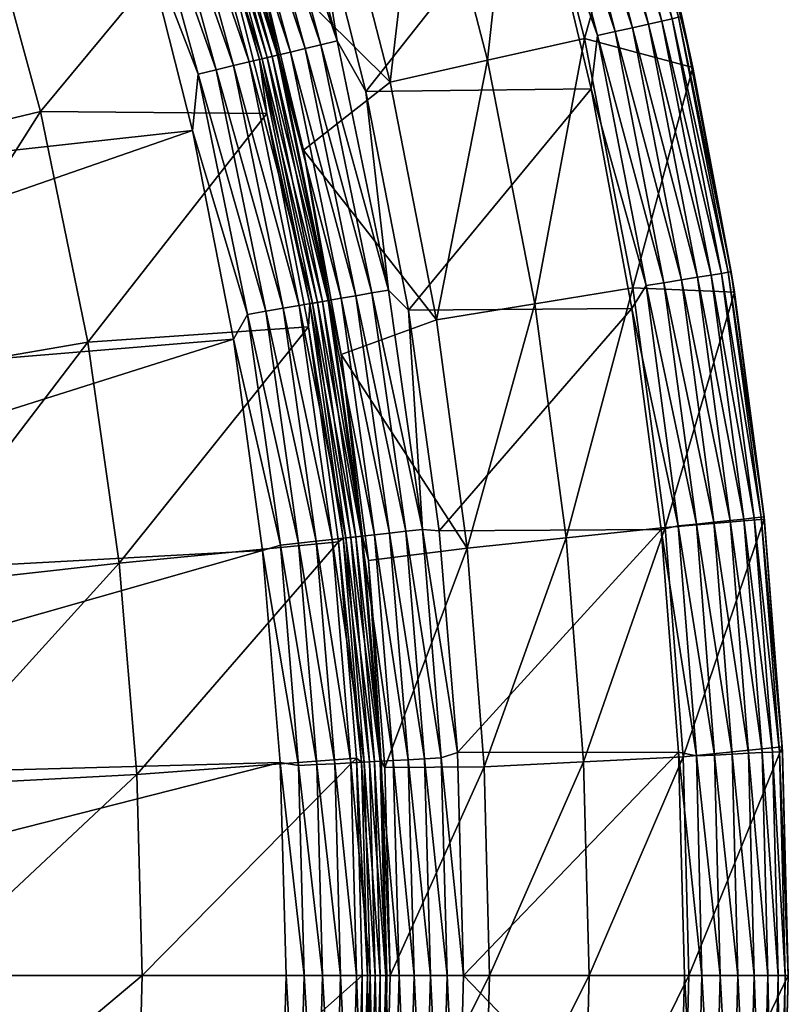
# Model space of a CAD drawing. Header units: inches. Extents: x -210 to 210, y -210 to 210.
# Tile 50 of 52: x 173 to 210, y -1 to 46. Entities that reach past the tile are written whole.
import ezdxf

# ---------------------------------------------------------------- set-up
doc = ezdxf.new("R2010")
doc.units = ezdxf.units.IN
doc.header["$MEASUREMENT"] = 0
doc.layers.add('Layer 1', color=7, linetype='Continuous')

# ---------------------------------------------------------------- blocks, each defined once
blk = doc.blocks.new('Bucket 42 H-22')
at = {"color": 253, "true_color": 0xa4adb2}
mesh = blk.add_polyface(dxfattribs=at)
corners = [(186.623, 52.755, 220), (184.482, 57.217, 219.937), (183.429, 62.959, 220), (183.716, 56.979, 219.739), (187.878, 44.827, 219.937), (182.97, 56.748, 219.401), (187.097, 44.641, 219.739), (186.338, 44.459, 219.401), (182.28, 56.534, 218.927), (196.854, 71.711, 215.396), (195.587, 75.06, 214.547), (199.246, 64.728, 214.547), (191.467, 85.056, 215.396), (195.933, 71.376, 217.995), (200.67, 58.529, 217.166), (200.188, 58.388, 217.995), (201.129, 58.663, 215.396), (202.364, 54.208, 214.547), (191.328, 84.994, 216.283), (196.712, 71.659, 216.283), (200.983, 58.62, 216.283), (204.399, 45.99, 215.396), (196.405, 71.548, 217.166), (191.03, 84.861, 217.166), (204.251, 45.957, 216.283), (203.933, 45.885, 217.166), (190.571, 84.658, 217.995), (195.314, 71.15, 218.717), (203.443, 45.775, 217.995), (199.555, 58.203, 218.717), (189.969, 84.39, 218.717), (194.582, 70.883, 219.292), (198.807, 57.985, 219.292), (202.8, 45.63, 218.717), (189.257, 84.074, 219.292), (193.783, 70.592, 219.697), (197.991, 57.747, 219.697), (202.039, 45.459, 219.292), (188.48, 83.728, 219.697), (192.965, 70.294, 219.928), (187.684, 83.375, 219.928), (197.155, 57.504, 219.928), (201.21, 45.272, 219.697), (190.949, 73.295, 220), (194.525, 63.197, 220), (197.563, 52.934, 220), (192.365, 70.076, 162.047), (187.101, 83.116, 162.047), (196.542, 57.325, 162.047), (195.082, 43.893, 109.547), (191.96, 55.988, 109.547), (187.881, 68.442, 109.547), (182.739, 81.178, 109.547), (187.379, 54.652, 57.047), (183.396, 66.809, 57.047), (181.104, 58.838, 4.547), (183.933, 49.281, 4.547), (186.852, 83.186, 220), (179.684, 72.961, 220)]
mesh.append_faces([[corners[k] for k in face] for face in [(0, 1, 2), (3, 1, 4), (5, 3, 6), (7, 8, 5), (9, 10, 11), (9, 12, 10), (13, 14, 15), (16, 11, 17), (11, 16, 9), (18, 9, 19), (19, 16, 20), (17, 21, 16), (16, 19, 9), (16, 21, 20), (19, 22, 23), (20, 14, 22), (20, 22, 19), (14, 20, 24), (13, 22, 14), (15, 14, 25), (22, 13, 26), (27, 13, 15), (28, 29, 15), (13, 27, 30), (27, 15, 29), (31, 27, 29), (32, 29, 33), (27, 31, 34), (29, 32, 31), (35, 31, 32), (36, 32, 37), (35, 38, 31), (32, 36, 35), (35, 39, 40), (36, 41, 39), (39, 35, 36), (41, 36, 42), (39, 43, 40), (39, 44, 43), (41, 45, 44), (39, 41, 44), (10, 46, 11), (46, 10, 47), (48, 11, 46), (48, 17, 11), (49, 48, 50), (50, 46, 51), (46, 50, 48), (51, 47, 52), (47, 51, 46), (53, 51, 54), (53, 50, 51), (52, 54, 51), (53, 55, 56), (53, 54, 55), (57, 43, 58), (0, 44, 45), (2, 43, 44), (44, 0, 2), (43, 2, 58)]], dxfattribs={"color": 253})
mesh = blk.add_polyface(dxfattribs=at)
corners = [(182.97, 56.748, 219.401), (178.556, 69.398, 219.401), (183.716, 56.979, 219.739), (179.284, 69.681, 219.739), (184.482, 57.217, 219.937), (177.883, 69.137, 218.927), (182.28, 56.534, 218.927), (181.679, 56.348, 218.335), (185.635, 44.292, 218.927), (177.296, 68.909, 218.335), (181.19, 56.196, 217.655), (185.023, 44.146, 218.335), (176.819, 68.723, 217.655), (184.525, 44.027, 217.655), (180.828, 56.084, 216.921), (176.466, 68.586, 216.921), (184.156, 43.939, 216.921), (181.953, 51.45, 216.167), (178.846, 61.388, 216.167), (184.509, 41.347, 216.167), (177.937, 55.187, 0.075), (175.384, 60.193), (178.436, 50.441), (173.645, 67.489, 0.075), (182.07, 43.441, 0.315), (178.78, 55.449, 0.315), (180.946, 40.535), (181.212, 43.237, 0.075), (185.291, 31.999, 0.729), (182.899, 43.639, 0.729), (183.581, 31.704, 0.075), (184.451, 31.854, 0.315), (181.104, 58.838, 4.547), (177.337, 68.924, 3.693), (181.721, 56.361, 3.693), (179.594, 55.701, 0.729), (174.467, 67.809, 0.315), (183.651, 43.818, 1.308), (180.331, 55.93, 1.308), (175.261, 68.118, 0.729), (184.279, 43.968, 2.025), (180.949, 56.121, 2.025), (175.981, 68.398, 1.308), (176.584, 68.632, 2.025), (181.416, 56.266, 2.836), (184.755, 44.082, 2.836), (177.04, 68.809, 2.836), (185.065, 44.156, 3.693), (183.933, 49.281, 4.547), (171.802, 69.758), (134.831, 53.373), (137.911, 44.808), (140.449, 36.06), (170.513, 52.885, 172.208), (166.4, 64.674, 172.208), (173.652, 41.433, 172.208), (175.922, 30.381, 172.208), (163.386, 38.983, 128.249), (160.433, 49.758, 128.249), (156.563, 60.85, 128.249), (153.121, 36.534, 84.29), (150.353, 46.632, 84.29), (146.726, 57.027, 84.29)]
mesh.append_faces([[corners[k] for k in face] for face in [(0, 1, 2), (3, 4, 2), (5, 0, 6), (7, 6, 8), (6, 7, 9), (10, 7, 11), (10, 12, 7), (11, 13, 10), (10, 14, 15), (13, 16, 14), (14, 10, 13), (14, 17, 18), (16, 19, 17), (14, 16, 17), (20, 21, 22), (20, 23, 21), (24, 25, 20), (26, 27, 22), (20, 22, 27), (28, 29, 24), (30, 27, 26), (27, 31, 24), (32, 33, 34), (20, 25, 23), (20, 27, 24), (25, 29, 35), (25, 35, 36), (24, 29, 25), (35, 37, 38), (38, 39, 35), (37, 35, 29), (40, 41, 38), (42, 38, 41), (37, 40, 38), (43, 41, 44), (41, 40, 45), (41, 45, 44), (34, 46, 44), (47, 44, 45), (47, 34, 44), (34, 48, 32), (34, 47, 48), (49, 50, 21), (51, 22, 21), (26, 22, 52), (52, 22, 51), (51, 21, 50), (53, 18, 17), (53, 54, 18), (19, 55, 17), (55, 19, 56), (53, 17, 55), (53, 57, 58), (55, 57, 53), (54, 58, 59), (58, 54, 53), (58, 60, 61), (57, 60, 58), (59, 61, 62), (58, 61, 59)]], dxfattribs={"color": 253})
mesh = blk.add_polyface(dxfattribs=at)
corners = [(189.247, 42.396, 220), (187.878, 44.827, 219.937), (186.623, 52.755, 220), (184.482, 57.217, 219.937), (186.338, 44.459, 219.401), (187.097, 44.641, 219.739), (189.543, 32.734, 219.739), (185.023, 44.146, 218.335), (185.635, 44.292, 218.927), (188.062, 32.478, 218.927), (183.716, 56.979, 219.739), (190.334, 32.87, 219.937), (182.97, 56.748, 219.401), (188.774, 32.601, 219.401), (182.28, 56.534, 218.927), (181.679, 56.348, 218.335), (184.525, 44.027, 217.655), (187.442, 32.371, 218.335), (184.156, 43.939, 216.921), (186.938, 32.284, 217.655), (186.564, 32.219, 216.921), (184.509, 41.347, 216.167), (182.899, 43.639, 0.729), (186.052, 32.131, 1.308), (183.651, 43.818, 1.308), (186.689, 32.241, 2.025), (184.279, 43.968, 2.025), (187.171, 32.324, 2.836), (184.755, 44.082, 2.836), (187.485, 32.378, 3.693), (185.065, 44.156, 3.693), (186.257, 39.59, 4.547), (183.933, 49.281, 4.547), (204.399, 45.99, 215.396), (202.364, 54.208, 214.547), (204.926, 43.544, 214.547), (200.983, 58.62, 216.283), (204.251, 45.957, 216.283), (203.443, 45.775, 217.995), (203.933, 45.885, 217.166), (206.301, 33.676, 217.166), (206.772, 33.753, 215.396), (206.623, 33.728, 216.283), (200.67, 58.529, 217.166), (200.188, 58.388, 217.995), (205.805, 33.595, 217.995), (202.8, 45.63, 218.717), (199.555, 58.203, 218.717), (205.154, 33.488, 218.717), (202.039, 45.459, 219.292), (198.807, 57.985, 219.292), (204.385, 33.363, 219.292), (201.21, 45.272, 219.697), (197.991, 57.747, 219.697), (203.546, 33.226, 219.697), (200.361, 45.081, 219.928), (197.155, 57.504, 219.928), (202.687, 33.086, 219.928), (200.06, 42.523, 220), (197.563, 52.934, 220), (196.542, 57.325, 162.047), (199.738, 44.941, 162.047), (202.057, 32.983, 162.047), (197.347, 32.214, 109.547), (195.082, 43.893, 109.547), (192.637, 31.445, 57.047), (190.425, 42.846, 57.047), (191.96, 55.988, 109.547), (187.379, 54.652, 57.047), (191.295, 31.916, 220)]
mesh.append_faces([[corners[k] for k in face] for face in [(0, 1, 2), (1, 3, 2), (4, 5, 6), (7, 8, 9), (10, 1, 5), (0, 11, 1), (11, 5, 1), (4, 12, 5), (13, 8, 4), (14, 4, 8), (7, 15, 8), (16, 7, 17), (18, 16, 19), (18, 20, 21), (22, 23, 24), (24, 25, 26), (26, 27, 28), (29, 30, 28), (30, 31, 32), (30, 29, 31), (33, 34, 35), (36, 33, 37), (38, 39, 40), (35, 41, 33), (42, 37, 41), (37, 39, 43), (41, 37, 33), (42, 40, 39), (42, 39, 37), (38, 44, 39), (40, 45, 38), (45, 46, 38), (47, 38, 46), (45, 48, 46), (48, 49, 46), (49, 50, 46), (51, 49, 48), (52, 49, 51), (49, 52, 53), (51, 54, 52), (52, 55, 56), (54, 57, 55), (55, 52, 54), (55, 58, 59), (56, 55, 59), (55, 57, 58), (34, 60, 61), (61, 62, 35), (35, 34, 61), (63, 61, 64), (64, 61, 60), (65, 64, 66), (66, 67, 68), (66, 64, 67), (66, 31, 65), (66, 32, 31), (68, 32, 66), (58, 0, 59), (58, 69, 0), (59, 0, 2)]], dxfattribs={"color": 253})
mesh = blk.add_polyface(dxfattribs=at)
corners = [(191.963, 21.395, 219.937), (192.76, 21.325, 220), (193.642, 10.686, 220), (191.295, 31.916, 220), (190.334, 32.87, 219.937), (189.247, 42.396, 220), (189.543, 32.734, 219.739), (192.869, 10.433, 219.937), (191.165, 21.306, 219.739), (190.389, 21.22, 219.401), (192.068, 10.39, 219.739), (188.774, 32.601, 219.401), (189.672, 21.14, 218.927), (191.288, 10.347, 219.401), (206.923, 32.768, 214.547), (208.352, 21.89, 214.547), (208.352, 21.993, 215.396), (204.926, 43.544, 214.547), (206.772, 33.753, 215.396), (205.101, 21.65, 219.697), (203.546, 33.226, 219.697), (205.946, 21.739, 219.292), (208.201, 21.977, 216.283), (206.301, 33.676, 217.166), (206.623, 33.728, 216.283), (206.721, 21.821, 218.717), (207.596, 10.653, 218.717), (205.805, 33.595, 217.995), (207.876, 21.942, 217.166), (209.212, 10.967, 214.547), (204.385, 33.363, 219.292), (209.234, 10.737, 215.396), (209.082, 10.729, 216.283), (205.154, 33.488, 218.717), (207.377, 21.89, 217.995), (208.756, 10.713, 217.166), (208.255, 10.687, 217.995), (206.818, 10.613, 219.292), (204.235, 21.558, 219.928), (202.687, 33.086, 219.928), (205.1, 10.525, 219.928), (203.408, 21.382, 220), (205.969, 10.569, 219.697), (202.009, 31.991, 220), (200.06, 42.523, 220), (203.6, 21.491, 162.047), (202.057, 32.983, 162.047), (204.463, 10.492, 162.047), (194.93, 10.003, 57.047), (198.854, 20.99, 109.547), (194.108, 20.489, 57.047), (189.374, 19.907, 4.547), (190.157, 9.97, 4.547), (197.347, 32.214, 109.547), (199.696, 10.248, 109.547), (199.738, 44.941, 162.047), (192.637, 31.445, 57.047), (195.082, 43.893, 109.547), (188.071, 29.784, 4.547)]
mesh.append_faces([[corners[k] for k in face] for face in [(0, 1, 2), (3, 1, 0), (4, 5, 3), (4, 3, 0), (4, 0, 6), (0, 7, 8), (0, 8, 6), (9, 8, 10), (8, 9, 11), (12, 9, 13), (14, 15, 16), (17, 14, 18), (14, 16, 18), (19, 20, 21), (22, 23, 24), (21, 25, 26), (27, 23, 28), (29, 16, 15), (20, 30, 21), (18, 16, 24), (16, 31, 22), (16, 29, 31), (16, 22, 24), (22, 32, 28), (22, 31, 32), (22, 28, 23), (33, 27, 34), (34, 28, 35), (28, 34, 27), (34, 36, 25), (34, 25, 33), (30, 33, 25), (21, 30, 25), (21, 37, 19), (19, 38, 39), (39, 20, 19), (40, 41, 38), (42, 38, 19), (39, 43, 44), (38, 41, 43), (39, 38, 43), (45, 14, 46), (17, 46, 14), (15, 45, 47), (45, 15, 14), (48, 49, 50), (51, 52, 50), (49, 46, 53), (49, 54, 45), (53, 46, 55), (53, 56, 50), (46, 49, 45), (50, 49, 53), (56, 53, 57), (50, 58, 51), (56, 58, 50), (1, 43, 41), (44, 43, 3), (41, 2, 1), (43, 1, 3)]], dxfattribs={"color": 253})
mesh = blk.add_polyface(dxfattribs=at)
corners = [(189.543, 32.734, 219.739), (191.165, 21.306, 219.739), (188.774, 32.601, 219.401), (190.568, 10.308, 218.927), (189.046, 21.07, 218.335), (189.672, 21.14, 218.927), (188.16, 20.971, 216.921), (189.428, 10.247, 217.655), (189.049, 10.226, 216.921), (186.938, 32.284, 217.655), (188.538, 21.013, 217.655), (189.705, 0, 217.655), (189.08, 0, 216.167), (188.798, 10.42, 216.167), (189.325, 0, 216.921), (190.334, 32.87, 219.937), (187.097, 44.641, 219.739), (188.062, 32.478, 218.927), (190.389, 21.22, 219.401), (186.338, 44.459, 219.401), (185.635, 44.292, 218.927), (189.939, 10.274, 218.335), (187.442, 32.371, 218.335), (185.023, 44.146, 218.335), (186.564, 32.219, 216.921), (187.935, 20.804, 216.167), (190.217, 0, 218.335), (186.504, 31.117, 216.167), (189.664, 10.26, 2.836), (188.286, 20.985, 2.025), (189.176, 10.233, 2.025), (187.171, 32.324, 2.836), (186.689, 32.241, 2.025), (188.773, 21.04, 2.836), (187.644, 20.914, 1.308), (188.53, 10.198, 1.308), (186.027, 10.063, 0.075), (186.299, 0, 0.075), (187.181, 0, 0.315), (186.908, 10.111, 0.315), (187.759, 10.157, 0.729), (186.029, 20.734, 0.315), (188.033, 0, 0.729), (186.876, 20.828, 0.729), (188.806, 0, 1.308), (186.052, 32.131, 1.308), (189.452, 0, 2.025), (185.291, 31.999, 0.729), (189.941, 0, 2.836), (189.089, 21.075, 3.693), (187.485, 32.378, 3.693), (189.982, 10.277, 3.693), (188.071, 29.784, 4.547), (186.257, 39.59, 4.547), (189.374, 19.907, 4.547), (190.157, 9.97, 4.547), (192.637, 31.445, 57.047)]
mesh.append_faces([[corners[k] for k in face] for face in [(0, 1, 2), (3, 4, 5), (6, 7, 8), (9, 4, 10), (11, 8, 7), (12, 13, 14), (15, 0, 16), (17, 2, 18), (0, 2, 19), (18, 5, 17), (2, 17, 20), (10, 4, 21), (22, 17, 5), (5, 4, 22), (23, 17, 22), (9, 22, 4), (6, 10, 7), (10, 6, 24), (24, 9, 10), (8, 25, 6), (11, 7, 26), (7, 10, 21), (6, 25, 27), (24, 6, 27), (8, 13, 25), (8, 14, 13), (14, 8, 11), (28, 29, 30), (31, 32, 33), (34, 35, 30), (36, 37, 38), (39, 40, 41), (38, 42, 39), (40, 43, 41), (39, 36, 38), (40, 35, 43), (42, 44, 40), (35, 34, 43), (40, 39, 42), (45, 29, 32), (44, 46, 35), (43, 34, 47), (30, 29, 34), (35, 40, 44), (29, 33, 32), (46, 30, 35), (34, 29, 45), (33, 29, 28), (30, 46, 48), (49, 31, 33), (49, 50, 31), (51, 33, 28), (49, 33, 51), (28, 30, 48), (50, 52, 53), (49, 54, 52), (50, 49, 52), (51, 55, 54), (49, 51, 54), (56, 53, 52)]], dxfattribs={"color": 253})
mesh = blk.add_polyface(dxfattribs=at)
corners = [(187.442, 32.371, 218.335), (186.938, 32.284, 217.655), (184.525, 44.027, 217.655), (186.564, 32.219, 216.921), (184.156, 43.939, 216.921), (186.504, 31.117, 216.167), (184.509, 41.347, 216.167), (186.299, 0, 0.075), (185.147, 10.218), (185.434, 0), (183.581, 31.704, 0.075), (182.902, 30.513), (185.152, 20.636, 0.075), (184.303, 20.389), (186.027, 10.063, 0.075), (180.946, 40.535), (184.279, 43.968, 2.025), (186.689, 32.241, 2.025), (187.171, 32.324, 2.836), (187.644, 20.914, 1.308), (186.052, 32.131, 1.308), (185.291, 31.999, 0.729), (186.029, 20.734, 0.315), (184.451, 31.854, 0.315), (186.908, 10.111, 0.315), (181.212, 43.237, 0.075), (186.876, 20.828, 0.729), (182.07, 43.441, 0.315), (182.899, 43.639, 0.729), (183.651, 43.818, 1.308), (187.485, 32.378, 3.693), (184.755, 44.082, 2.836), (142.435, 27.166), (145, 0), (144.72, 9.11), (143.861, 18.178), (140.449, 36.06), (178.526, 0, 172.208), (178.266, 9.643, 172.208), (188.798, 10.42, 216.167), (175.922, 30.381, 172.208), (177.428, 19.775, 172.208), (187.935, 20.804, 216.167), (167.973, 0, 128.249), (167.727, 9.073, 128.249), (156.45, 17.437, 84.29), (166.939, 18.606, 128.249), (157.189, 8.503, 84.29), (146.637, 8.095, 40.331), (146.865, 0, 40.331), (189.08, 0, 216.167), (157.419, 0, 84.29), (165.522, 28.585, 128.249), (173.652, 41.433, 172.208), (163.386, 38.983, 128.249), (145.968, 16.148, 40.331), (155.123, 26.789, 84.29), (153.121, 36.534, 84.29), (144.858, 24.16, 40.331), (143.31, 32.103, 40.331)]
mesh.append_faces([[corners[k] for k in face] for face in [(0, 1, 2), (1, 3, 4), (3, 5, 6), (7, 8, 9), (10, 11, 12), (13, 14, 12), (13, 8, 14), (15, 11, 10), (16, 17, 18), (19, 20, 21), (10, 22, 23), (14, 24, 12), (25, 10, 23), (13, 12, 11), (24, 22, 12), (14, 8, 7), (23, 26, 21), (27, 23, 21), (12, 22, 10), (28, 21, 20), (22, 26, 23), (20, 17, 29), (30, 31, 18), (32, 11, 15), (33, 8, 34), (13, 11, 35), (34, 13, 35), (9, 8, 33), (8, 13, 34), (35, 11, 32), (32, 15, 36), (37, 38, 39), (40, 6, 5), (40, 5, 41), (41, 42, 38), (38, 43, 44), (45, 46, 47), (48, 45, 47), (44, 47, 46), (49, 48, 47), (37, 43, 38), (50, 37, 39), (38, 42, 39), (44, 43, 51), (40, 46, 52), (41, 5, 42), (44, 46, 41), (53, 52, 54), (40, 52, 53), (41, 38, 44), (48, 55, 45), (56, 52, 45), (46, 40, 41), (46, 45, 52), (54, 56, 57), (52, 56, 54), (51, 47, 44), (47, 51, 49), (58, 56, 45), (59, 57, 56)]], dxfattribs={"color": 253})
mesh = blk.add_polyface(dxfattribs=at)
corners = [(193.642, 10.686, 220), (193.942, 0, 220), (192.869, 10.433, 219.937), (193.151, 0, 219.937), (192.068, 10.39, 219.739), (191.963, 21.395, 219.937), (192.349, 0, 219.739), (191.288, 10.347, 219.401), (191.165, 21.306, 219.739), (191.568, 0, 219.401), (190.568, 10.308, 218.927), (190.389, 21.22, 219.401), (190.846, 0, 218.927), (189.939, 10.274, 218.335), (189.672, 21.14, 218.927), (190.217, 0, 218.335), (189.428, 10.247, 217.655), (189.046, 21.07, 218.335), (190.26, 0, 3.693), (189.982, 10.277, 3.693), (189.664, 10.26, 2.836), (190.413, 0, 4.547), (189.941, 0, 2.836), (190.157, 9.97, 4.547), (209.212, 10.967, 214.547), (209.504, 0, 214.547), (209.234, 10.737, 215.396), (205.1, 10.525, 219.928), (204.235, 21.558, 219.928), (205.969, 10.569, 219.697), (204.249, 10.708, 220), (205.37, 0, 219.928), (204.525, 0, 220), (206.24, 0, 219.697), (207.09, 0, 219.292), (209.082, 10.729, 216.283), (209.509, 0, 215.396), (208.756, 10.713, 217.166), (209.357, 0, 216.283), (207.876, 21.942, 217.166), (208.255, 10.687, 217.995), (209.031, 0, 217.166), (208.529, 0, 217.995), (207.596, 10.653, 218.717), (207.377, 21.89, 217.995), (207.87, 0, 218.717), (206.721, 21.821, 218.717), (206.818, 10.613, 219.292), (205.101, 21.65, 219.697), (205.946, 21.739, 219.292), (203.408, 21.382, 220), (204.732, 0, 162.047), (204.463, 10.492, 162.047), (199.959, 0, 109.547), (208.352, 21.89, 214.547), (194.93, 10.003, 57.047), (199.696, 10.248, 109.547), (195.186, 0, 57.047), (198.854, 20.99, 109.547), (203.6, 21.491, 162.047), (194.108, 20.489, 57.047)]
mesh.append_faces([[corners[k] for k in face] for face in [(0, 1, 2), (3, 4, 2), (3, 2, 1), (2, 5, 0), (6, 7, 4), (6, 4, 3), (4, 8, 2), (9, 10, 7), (9, 7, 6), (7, 11, 4), (12, 13, 10), (12, 10, 9), (10, 14, 7), (15, 16, 13), (15, 13, 12), (13, 17, 10), (18, 19, 20), (19, 18, 21), (22, 18, 20), (21, 23, 19), (24, 25, 26), (27, 28, 29), (30, 31, 32), (33, 29, 34), (35, 26, 36), (25, 36, 26), (37, 35, 38), (36, 38, 35), (39, 35, 37), (40, 37, 41), (38, 41, 37), (42, 43, 40), (42, 40, 41), (40, 44, 37), (45, 43, 42), (43, 46, 40), (47, 43, 45), (29, 48, 47), (34, 29, 47), (34, 47, 45), (47, 49, 43), (27, 29, 33), (27, 30, 50), (27, 31, 30), (31, 27, 33), (51, 52, 53), (24, 54, 52), (24, 52, 51), (51, 25, 24), (21, 55, 23), (56, 57, 53), (55, 56, 58), (52, 56, 53), (56, 52, 59), (23, 55, 60), (55, 57, 56), (57, 55, 21), (0, 50, 30), (1, 30, 32), (30, 1, 0)]], dxfattribs={"color": 253})
mesh = blk.add_polyface(dxfattribs=at)
corners = [(139.451, 0, 13.269), (139.161, -8.987, 13.269), (139.869, 0, 11.614), (139.578, -9.014, 11.614), (140, 0, 10), (139.707, -9.162, 10), (138.723, 0, 14.89), (138.434, -8.941, 14.89), (138.216, -18.511, 13.269), (138.631, -18.567, 11.614), (146.865, 0, 40.331), (146.637, -8.095, 40.331), (145.883, 0, 37.316), (144.674, -18.746, 37.316), (145.598, -9.109, 37.316), (145.968, -16.148, 40.331), (142.04, -8.886, 31.659), (139.527, -8.729, 29.294), (139.8, 0, 29.294), (144.083, -9.014, 34.379), (142.318, 0, 31.659), (143.168, -18.55, 34.379), (136.912, 0, 27.397), (141.138, -18.287, 31.659), (144.365, 0, 34.379), (138.901, -17.551, 5), (139.73, -8.796, 5), (140, 0, 5), (167.973, 0, 128.249), (167.727, -9.073, 128.249), (157.189, -8.503, 84.29), (156.45, -17.437, 84.29), (157.419, 0, 84.29), (144.699, -9.318), (185.149, -10.246), (145, 0), (142.998, -18.528, 0.066), (143.912, -9.003, 0.066), (143.086, -8.952, 0.275), (141.527, -8.854, 1.155), (141.155, 0, 1.804), (140.879, -8.814, 1.804), (142.277, -8.901, 0.639), (142.177, -18.422, 0.275), (143.807, -18.559), (144.193, 0, 0.066), (140.066, 0, 4.193), (140.001, -8.759, 3.365), (140.275, 0, 3.365), (139.792, -8.746, 4.193), (138.904, -17.998, 4.193), (141.804, 0, 1.155), (140.639, 0, 2.555), (140.364, -8.781, 2.555), (139.112, -18.025, 3.365), (139.473, -18.072, 2.555), (139.984, -18.138, 1.804), (140.629, -18.221, 1.155), (142.555, 0, 0.639), (141.373, -18.318, 0.639), (143.365, 0, 0.275)]
mesh.append_faces([[corners[k] for k in face] for face in [(0, 1, 2), (3, 4, 2), (4, 3, 5), (0, 6, 7), (1, 8, 3), (7, 1, 0), (3, 9, 5), (1, 3, 2), (10, 11, 12), (13, 14, 15), (16, 17, 18), (12, 11, 14), (13, 19, 14), (20, 16, 18), (16, 19, 21), (17, 22, 18), (23, 17, 16), (19, 20, 24), (19, 16, 20), (24, 12, 14), (19, 24, 14), (15, 14, 11), (25, 26, 5), (4, 26, 27), (26, 4, 5), (28, 29, 30), (30, 29, 31), (32, 11, 10), (15, 30, 31), (11, 30, 15), (32, 30, 11), (30, 32, 28), (33, 34, 35), (36, 37, 38), (39, 40, 41), (42, 43, 38), (37, 44, 33), (33, 35, 45), (46, 47, 48), (46, 27, 49), (26, 50, 49), (51, 39, 42), (26, 49, 27), (40, 52, 41), (49, 47, 46), (47, 53, 48), (49, 54, 47), (48, 53, 52), (51, 40, 39), (53, 47, 55), (56, 41, 53), (52, 53, 41), (41, 57, 39), (51, 42, 58), (39, 59, 42), (58, 38, 60), (42, 38, 58), (37, 45, 60), (38, 37, 60), (37, 33, 45)]], dxfattribs={"color": 253})
mesh = blk.add_polyface(dxfattribs=at)
corners = [(177.428, -19.775, 172.208), (188.788, -10.418, 216.167), (187.927, -20.79, 216.167), (178.266, -9.643, 172.208), (189.08, 0, 216.167), (166.939, -18.606, 128.249), (165.522, -28.585, 128.249), (167.727, -9.073, 128.249), (178.526, 0, 172.208), (167.973, 0, 128.249), (184.306, -20.419), (143.807, -18.559), (182.906, -30.519), (185.149, -10.246), (185.434, 0), (145, 0), (144.699, -9.318), (187.759, -10.157, 0.729), (188.53, -10.198, 1.308), (188.033, 0, 0.729), (188.773, -21.04, 2.836), (189.664, -10.26, 2.836), (189.176, -10.233, 2.025), (189.089, -21.075, 3.693), (189.982, -10.277, 3.693), (189.374, -19.907, 4.547), (190.157, -9.97, 4.547), (190.26, 0, 3.693), (190.413, 0, 4.547), (186.299, 0, 0.075), (186.027, -10.063, 0.075), (189.941, 0, 2.836), (189.452, 0, 2.025), (185.152, -20.636, 0.075), (186.908, -10.111, 0.315), (187.181, 0, 0.315), (188.806, 0, 1.308), (186.029, -20.734, 0.315), (186.876, -20.828, 0.729), (187.644, -20.914, 1.308), (188.286, -20.985, 2.025), (189.939, -10.274, 218.335), (190.217, 0, 218.335), (190.568, -10.308, 218.927), (188.16, -20.971, 216.921), (189.049, -10.226, 216.921), (189.428, -10.247, 217.655), (188.538, -21.013, 217.655), (189.705, 0, 217.655), (189.672, -21.14, 218.927), (190.389, -21.22, 219.401), (189.046, -21.07, 218.335), (189.325, 0, 216.921)]
mesh.append_faces([[corners[k] for k in face] for face in [(0, 1, 2), (3, 4, 1), (5, 0, 6), (3, 0, 5), (7, 8, 3), (3, 8, 4), (0, 3, 1), (7, 9, 8), (5, 7, 3), (10, 11, 12), (13, 14, 15), (16, 10, 13), (17, 18, 19), (20, 21, 22), (23, 24, 21), (24, 23, 25), (24, 26, 27), (26, 28, 27), (29, 14, 30), (21, 31, 32), (13, 30, 14), (33, 30, 13), (34, 35, 29), (17, 19, 35), (10, 33, 13), (30, 34, 29), (35, 34, 17), (36, 22, 32), (33, 37, 30), (30, 37, 34), (34, 37, 38), (34, 38, 17), (19, 18, 36), (17, 38, 39), (17, 39, 18), (18, 22, 36), (18, 39, 40), (18, 40, 22), (21, 20, 23), (22, 21, 32), (27, 31, 24), (40, 20, 22), (31, 21, 24), (24, 25, 26), (41, 42, 43), (1, 44, 2), (1, 45, 44), (45, 46, 47), (45, 1, 4), (41, 48, 42), (49, 43, 50), (49, 51, 41), (43, 49, 41), (46, 52, 48), (51, 47, 46), (46, 41, 51), (41, 46, 48), (44, 45, 47), (45, 52, 46), (52, 45, 4)]], dxfattribs={"color": 253})
mesh = blk.add_polyface(dxfattribs=at)
corners = [(193.644, -10.715, 220), (193.942, 0, 220), (204.241, -10.735, 220), (203.402, -21.401, 220), (204.525, 0, 220), (209.504, 0, 214.547), (204.463, -10.492, 162.047), (209.212, -10.967, 214.547), (199.696, -10.248, 109.547), (199.959, 0, 109.547), (194.93, -10.003, 57.047), (194.108, -20.489, 57.047), (190.413, 0, 4.547), (190.157, -9.97, 4.547), (195.186, 0, 57.047), (203.6, -21.491, 162.047), (198.854, -20.99, 109.547), (204.732, 0, 162.047), (189.374, -19.907, 4.547), (205.969, -10.569, 219.697), (206.24, 0, 219.697), (206.818, -10.613, 219.292), (205.101, -21.65, 219.697), (205.1, -10.525, 219.928), (207.09, 0, 219.292), (207.596, -10.653, 218.717), (207.87, 0, 218.717), (208.255, -10.687, 217.995), (209.234, -10.737, 215.396), (209.509, 0, 215.396), (208.352, -21.89, 214.547), (209.357, 0, 216.283), (208.529, 0, 217.995), (209.031, 0, 217.166), (208.756, -10.713, 217.166), (209.082, -10.729, 216.283), (208.352, -21.993, 215.396), (208.201, -21.977, 216.283), (205.37, 0, 219.928), (207.876, -21.942, 217.166), (207.377, -21.89, 217.995), (206.721, -21.821, 218.717), (205.946, -21.739, 219.292), (204.235, -21.558, 219.928), (190.568, -10.308, 218.927), (190.846, 0, 218.927), (191.288, -10.347, 219.401), (192.762, -21.359, 220), (192.869, -10.433, 219.937), (193.151, 0, 219.937), (192.349, 0, 219.739), (191.568, 0, 219.401), (192.068, -10.39, 219.739), (190.217, 0, 218.335), (191.963, -21.395, 219.937), (191.165, -21.306, 219.739), (190.389, -21.22, 219.401)]
mesh.append_faces([[corners[k] for k in face] for face in [(0, 1, 2), (3, 0, 2), (2, 1, 4), (5, 6, 7), (8, 9, 10), (8, 10, 11), (12, 13, 14), (15, 6, 16), (11, 16, 8), (17, 8, 6), (17, 6, 5), (6, 15, 7), (10, 18, 11), (9, 8, 17), (8, 16, 6), (10, 13, 18), (10, 14, 13), (14, 10, 9), (19, 20, 21), (19, 22, 23), (21, 24, 25), (23, 2, 4), (25, 26, 27), (7, 28, 29), (30, 28, 7), (31, 29, 28), (7, 29, 5), (32, 33, 34), (31, 28, 35), (33, 35, 34), (36, 35, 28), (35, 33, 31), (27, 32, 34), (32, 27, 26), (35, 37, 34), (38, 20, 19), (25, 24, 26), (27, 34, 39), (20, 24, 21), (27, 40, 25), (21, 25, 41), (42, 19, 21), (2, 23, 43), (23, 38, 19), (38, 23, 4), (44, 45, 46), (0, 47, 48), (0, 48, 49), (0, 49, 1), (50, 49, 48), (51, 50, 52), (50, 48, 52), (53, 45, 44), (54, 55, 52), (54, 52, 48), (51, 46, 45), (56, 46, 55), (46, 52, 55), (52, 46, 51), (56, 44, 46)]], dxfattribs={"color": 253})

msp = doc.modelspace()

# ---------------------------------------------------------------- block references
at = {"layer": 'Layer 1'}
msp.add_blockref('Bucket 42 H-22', (0, 0), dxfattribs=at)

doc.saveas('drawing.dxf')
